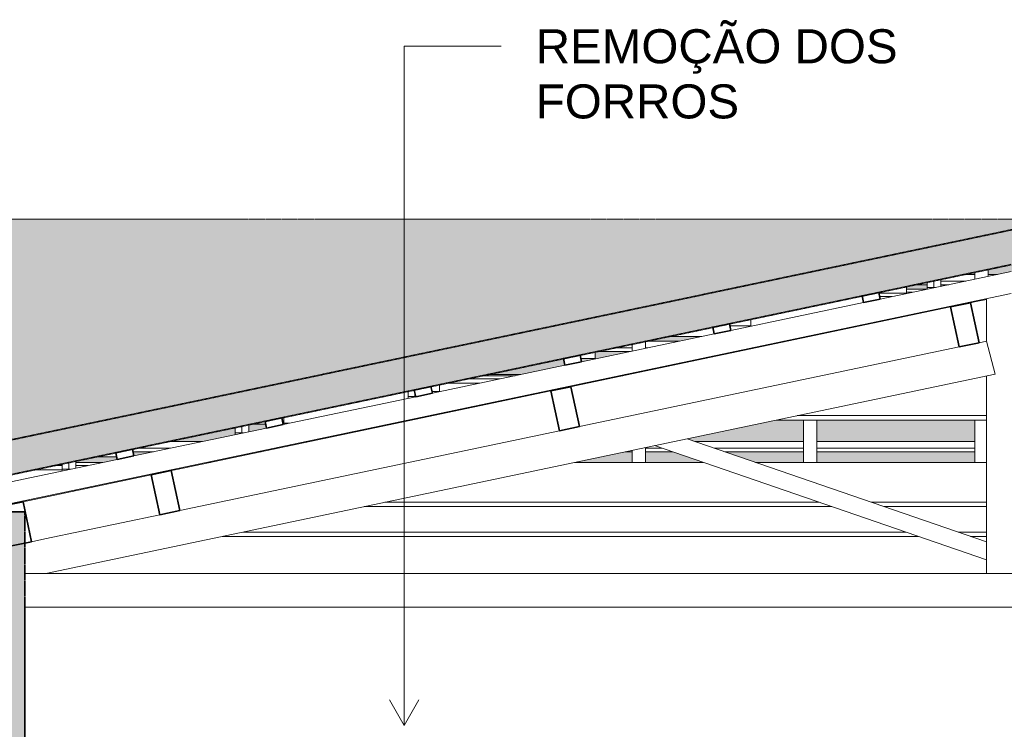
# Model space of a CAD drawing. Header units: millimetres. Extents: x -32613 to 52917, y -2150 to 8528.
# Tile 146 of 256: x 29880 to 32774, y 4690 to 6775. Entities that reach past the tile are written whole.
import ezdxf

# ---------------------------------------------------------------- set-up
doc = ezdxf.new("R2010")
doc.units = ezdxf.units.MM
doc.linetypes.add('_Tracejado médio', pattern=[4, 3, -1])
for name, color, linetype, lineweight in [('A-GENM', 13, 'Continuous', 18), ('A-GLAZ-CWMG', 51, 'Continuous', 18), ('A-ROOF', 132, 'Continuous', 25), ('A-ROOF-PATT', 132, 'Continuous', 25), ('A-WALL', 113, 'Continuous', 25), ('A-WALL-PATT', 111, 'Continuous', 70), ('G-ANNO-TEXT', 231, 'Continuous', 9)]:
    doc.layers.add(name, color=color, linetype=linetype, lineweight=lineweight)
doc.styles.add('Arial_3', font='arial.ttf', dxfattribs={"height": 100})

# ---------------------------------------------------------------- blocks, each defined once
blk = doc.blocks.new('Rectangular Mullion - 6x12 cm-3934083-CORTE B - MANTER _ DEMOLIR')
at = {"layer": 'A-GLAZ-CWMG'}
for p, q in [((14404.8, 5728.7), (14502, 5728.7)), ((14808.6, 5728.7), (14818.4, 5728.7)), ((15269.8, 5598.7), (15886.8, 5598.7)), ((15886.8, 5611.5), (15330.4, 5611.5))]:
    blk.add_line(p, q, dxfattribs=at)
blk = doc.blocks.new('Rectangular Mullion - 6x12 cm-3934084-CORTE B - MANTER _ DEMOLIR')
at = {"layer": 'A-GLAZ-CWMG'}
blk.add_line((15652, 5983.2), (15712.4, 5983.2), dxfattribs=at)
blk = doc.blocks.new('Rectangular Mullion - 6x12 cm-3933646-CORTE B - MANTER _ DEMOLIR')
at = {"layer": 'A-GLAZ-CWMG'}
for p, q in [((14397.7, 5706.8), (14300.5, 5706.8)), ((14458.3, 5719.6), (14361.1, 5719.6)), ((14714.1, 5706.8), (14704.2, 5706.8)), ((14726.3, 5711.5), (14726.3, 5709.4)), ((13839.3, 5589.6), (13822.1, 5589.6)), ((14155.6, 5589.6), (14145.8, 5589.6))]:
    blk.add_line(p, q, dxfattribs=at)
blk = doc.blocks.new('Rectangular Mullion - 2x5 cm-4253628-CORTE B - MANTER _ DEMOLIR')
at = {"layer": 'A-GLAZ-CWMG'}
for p, q in [((13485.4, 5535.7), (13582.7, 5535.7)), ((13889.2, 5535.7), (13899, 5535.7)), ((15030, 5535.7), (15348.9, 5535.7)), ((15388.9, 5535.7), (15852.3, 5535.7)), ((13378.9, 5505.5), (13439.1, 5505.5)), ((13489.6, 5516.1), (13392.4, 5516.1)), ((13745.6, 5505.5), (13755.5, 5505.5)), ((13806, 5516.1), (13796.1, 5516.1)), ((14825.9, 5505.5), (14845.4, 5505.5)), ((14933.2, 5516.1), (14885.4, 5516.1)), ((14885.4, 5505.5), (14964, 5505.5)), ((15348.9, 5516.1), (15086.8, 5516.1)), ((15117.6, 5505.5), (15348.9, 5505.5)), ((15852.3, 5516.1), (15388.9, 5516.1)), ((15388.9, 5505.5), (15852.3, 5505.5))]:
    blk.add_line(p, q, dxfattribs=at)
blk = doc.blocks.new('Rectangular Mullion - 2x5 cm-4253648-CORTE B - MANTER _ DEMOLIR')
at = {"layer": 'A-GLAZ-CWMG'}
for p, q in [((14420.2, 5732), (14517.5, 5732)), ((14824, 5732), (14833.8, 5732))]:
    blk.add_line(p, q, dxfattribs=at)
blk = doc.blocks.new('Rectangular Mullion - 2x5 cm-4253649-CORTE B - MANTER _ DEMOLIR')
at = {"layer": 'A-GLAZ-CWMG'}
for p, q in [((14887.6, 5830.1), (14984.8, 5830.1)), ((15291.4, 5830.1), (15301.2, 5830.1)), ((14744.1, 5800), (14841.3, 5800)), ((14845.4, 5810.6), (14794.6, 5810.6)), ((14891.8, 5810.6), (14885.4, 5810.6)), ((15147.8, 5800), (15157.7, 5800)), ((15208.1, 5810.6), (15198.3, 5810.6))]:
    blk.add_line(p, q, dxfattribs=at)
blk = doc.blocks.new('Rectangular Mullion - 2x5 cm-4253651-CORTE B - MANTER _ DEMOLIR')
at = {"layer": 'A-GLAZ-CWMG'}
for p, q in [((15822.4, 6026.4), (15852.3, 6026.4)), ((15892.3, 6026.4), (15919.6, 6026.4)), ((15678.9, 5996.3), (15712.4, 5996.3)), ((15826.6, 6006.9), (15752.4, 6006.9)), ((15752.4, 5996.3), (15776.1, 5996.3))]:
    blk.add_line(p, q, dxfattribs=at)
blk = doc.blocks.new('Rectangular Mullion - 2x5 cm-4253676-CORTE B - MANTER _ DEMOLIR')
at = {"layer": 'A-GLAZ-CWMG'}
blk.add_line((13330.9, 5490.8), (13271.6, 5490.8), dxfattribs=at)
blk = doc.blocks.new('Rectangular Mullion - 2x5 cm-4253678-CORTE B - MANTER _ DEMOLIR')
at = {"layer": 'A-GLAZ-CWMG'}
for p, q in [((13768.6, 5586.8), (13729, 5586.8)), ((13822.1, 5586.8), (13819.7, 5586.8)), ((13822.1, 5606.4), (13822.1, 5586.8))]:
    blk.add_line(p, q, dxfattribs=at)
blk = doc.blocks.new('Rectangular Mullion - 2x5 cm-4253680-CORTE B - MANTER _ DEMOLIR')
at = {"layer": 'A-GLAZ-CWMG'}
for p, q in [((14279.6, 5702.4), (14279.6, 5682.9)), ((14187.5, 5682.9), (14186.5, 5682.9)), ((14279.6, 5682.9), (14257.5, 5682.9))]:
    blk.add_line(p, q, dxfattribs=at)
blk = doc.blocks.new('Rectangular Mullion - 2x5 cm-4253682-CORTE B - MANTER _ DEMOLIR')
at = {"layer": 'A-GLAZ-CWMG'}
for p, q in [((14737.1, 5798.5), (14737.1, 5779)), ((14737.1, 5779), (14695.2, 5779))]:
    blk.add_line(p, q, dxfattribs=at)
blk = doc.blocks.new('Rectangular Mullion - 2x5 cm-4253684-CORTE B - MANTER _ DEMOLIR')
at = {"layer": 'A-GLAZ-CWMG'}
for p, q in [((15194.5, 5875), (15132.9, 5875)), ((15194.5, 5894.6), (15194.5, 5875))]:
    blk.add_line(p, q, dxfattribs=at)
blk = doc.blocks.new('Rectangular Mullion - 2x5 cm-4253686-CORTE B - MANTER _ DEMOLIR')
at = {"layer": 'A-GLAZ-CWMG'}
for p, q in [((15652, 5990.7), (15652, 5971.1)), ((15652, 5971.1), (15570.7, 5971.1))]:
    blk.add_line(p, q, dxfattribs=at)
blk = doc.blocks.new('Rectangular Mullion - 2x5 cm-4253688-CORTE B - MANTER _ DEMOLIR')
at = {"layer": 'A-GLAZ-CWMG', "lineweight": 35}
for p, q in [((13377.3, 5513), (13328.4, 5502.7)), ((13328.4, 5502.7), (13332.5, 5483.1)), ((13381.4, 5493.4), (13377.3, 5513)), ((13332.5, 5483.1), (13381.4, 5493.4))]:
    blk.add_line(p, q, dxfattribs=at)
blk = doc.blocks.new('Rectangular Mullion - 2x5 cm-4253689-CORTE B - MANTER _ DEMOLIR')
at = {"layer": 'A-GLAZ-CWMG', "lineweight": 35}
for p, q in [((13815.9, 5605.1), (13767, 5594.8)), ((13767, 5594.8), (13771.1, 5575.2)), ((13771.1, 5575.2), (13820, 5585.5)), ((13820, 5585.5), (13815.9, 5605.1))]:
    blk.add_line(p, q, dxfattribs=at)
blk = doc.blocks.new('Rectangular Mullion - 2x5 cm-3922801-CORTE B - MANTER _ DEMOLIR')
at = {"layer": 'A-GLAZ-CWMG', "lineweight": 35}
for p, q in [((14254.5, 5697.2), (14205.5, 5686.9)), ((14205.5, 5686.9), (14209.6, 5667.3)), ((14209.6, 5667.3), (14258.6, 5677.6)), ((14258.6, 5677.6), (14254.5, 5697.2))]:
    blk.add_line(p, q, dxfattribs=at)
blk = doc.blocks.new('Rectangular Mullion - 2x5 cm-4253690-CORTE B - MANTER _ DEMOLIR')
at = {"layer": 'A-GLAZ-CWMG', "lineweight": 35}
for p, q in [((14693, 5789.3), (14644.1, 5779)), ((14697.1, 5769.7), (14693, 5789.3)), ((14644.1, 5779), (14648.2, 5759.4)), ((14648.2, 5759.4), (14697.1, 5769.7))]:
    blk.add_line(p, q, dxfattribs=at)
blk = doc.blocks.new('Rectangular Mullion - 2x5 cm-4253691-CORTE B - MANTER _ DEMOLIR')
at = {"layer": 'A-GLAZ-CWMG', "lineweight": 35}
for p, q in [((15131.6, 5881.4), (15082.7, 5871.1)), ((15135.7, 5861.8), (15131.6, 5881.4)), ((15082.7, 5871.1), (15086.8, 5851.5)), ((15086.8, 5851.5), (15135.7, 5861.8))]:
    blk.add_line(p, q, dxfattribs=at)
blk = doc.blocks.new('Rectangular Mullion - 2x5 cm-4253692-CORTE B - MANTER _ DEMOLIR')
at = {"layer": 'A-GLAZ-CWMG', "lineweight": 35}
for p, q in [((15570.2, 5973.5), (15521.3, 5963.2)), ((15521.3, 5963.2), (15525.4, 5943.6)), ((15574.3, 5953.9), (15570.2, 5973.5)), ((15525.4, 5943.6), (15574.3, 5953.9))]:
    blk.add_line(p, q, dxfattribs=at)
blk = doc.blocks.new('Rectangular Mullion - 6x12 cm-3933656-CORTE B - MANTER _ DEMOLIR')
at = {"layer": 'A-GLAZ-CWMG'}
for p, q in [((15521.7, 5961.3), (15512, 5961.3)), ((15609.2, 5961.3), (15572.8, 5961.3)), ((15669.8, 5974), (15652, 5974)), ((15050.8, 5844), (14953.6, 5844)), ((15367.2, 5844), (15357.3, 5844))]:
    blk.add_line(p, q, dxfattribs=at)
blk = doc.blocks.new('Rectangular Mullion - 6x12 cm-3934015-CORTE B - MANTER _ DEMOLIR')
at = {"layer": 'A-GLAZ-CWMG', "lineweight": 35}
for p, q in [((14665.9, 5696.7), (14607.2, 5684.4)), ((14607.2, 5684.4), (14631.8, 5566.9)), ((14690.6, 5579.3), (14665.9, 5696.7)), ((14631.8, 5566.9), (14690.6, 5579.3))]:
    blk.add_line(p, q, dxfattribs=at)
blk = doc.blocks.new('Rectangular Mullion - 6x12 cm 2-3933724-CORTE B - MANTER _ DEMOLIR')
at = {"layer": 'A-GLAZ-CWMG'}
for p, q in [((15851.3, 5945.7), (15840.3, 5943.3)), ((15781.5, 5931), (14676.9, 5699))]:
    blk.add_line(p, q, dxfattribs=at)
blk = doc.blocks.new('Rectangular Mullion - 4x6_3-V9-CORTE B - MANTER _ DEMOLIR')
at = {"layer": 'A-GLAZ-CWMG'}
for p, q in [((15852.3, 6032.7), (15852.3, 6012.3)), ((15892.3, 6020.7), (15892.3, 6041.1)), ((15852.3, 5474.3), (15852.3, 5598.7))]:
    blk.add_line(p, q, dxfattribs=at)
blk = doc.blocks.new('Rectangular Mullion - 4x6_3-V10-CORTE B - MANTER _ DEMOLIR')
at = {"layer": 'A-GLAZ-CWMG'}
for p, q in [((15348.9, 5840.1), (15348.9, 5842.2)), ((15348.9, 5474.3), (15348.9, 5598.7)), ((15388.9, 5474.3), (15388.9, 5598.7))]:
    blk.add_line(p, q, dxfattribs=at)
blk = doc.blocks.new('Rectangular Mullion - 4x6_3-V11-CORTE B - MANTER _ DEMOLIR')
at = {"layer": 'A-GLAZ-CWMG'}
for p, q in [((14845.4, 5800.8), (14845.4, 5821.3)), ((14885.4, 5809.2), (14885.4, 5829.7)), ((14845.4, 5734.4), (14845.4, 5736.5)), ((14885.4, 5742.8), (14885.4, 5744.9)), ((14845.4, 5474.3), (14845.4, 5509.6)), ((14885.4, 5474.3), (14885.4, 5518))]:
    blk.add_line(p, q, dxfattribs=at)
blk = doc.blocks.new('Rectangular Mullion - 4x6_3-3931065-CORTE B - MANTER _ DEMOLIR')
at = {"layer": 'A-GLAZ-CWMG'}
for p, q in [((13170.8, 5469.6), (13170.8, 5454.3)), ((13190.8, 5454.3), (13190.8, 5473.8)), ((13210.8, 5457.6), (13210.8, 5478)), ((13170.8, 5454.3), (13170.8, 5449.2)), ((13190.8, 5454.3), (13170.8, 5454.3)), ((13195.1, 5454.3), (13190.8, 5454.3)), ((13208.5, 5392.7), (13210.8, 5392.7))]:
    blk.add_line(p, q, dxfattribs=at)
blk = doc.blocks.new('Rectangular Mullion - 4x6_3-3931066-CORTE B - MANTER _ DEMOLIR')
at = {"layer": 'A-GLAZ-CWMG'}
for p, q in [((13719.2, 5564.3), (13719.2, 5584.8)), ((13679.2, 5576.4), (13679.2, 5561)), ((13679.2, 5561), (13679.2, 5555.9)), ((13699.2, 5561), (13679.2, 5561)), ((13699.2, 5561), (13699.2, 5580.6)), ((13703.4, 5561), (13699.2, 5561)), ((13716.8, 5499.5), (13719.2, 5499.5))]:
    blk.add_line(p, q, dxfattribs=at)
blk = doc.blocks.new('Rectangular Mullion - 4x6_3-3931067-CORTE B - MANTER _ DEMOLIR')
at = {"layer": 'A-GLAZ-CWMG'}
for p, q in [((14187.5, 5683.1), (14187.5, 5667.8)), ((14207.5, 5667.8), (14207.5, 5677.6)), ((14187.5, 5667.8), (14187.5, 5662.7)), ((14207.5, 5667.8), (14187.5, 5667.8)), ((14209.5, 5667.8), (14207.5, 5667.8)), ((14225.1, 5606.2), (14227.5, 5606.2))]:
    blk.add_line(p, q, dxfattribs=at)
blk = doc.blocks.new('Rectangular Mullion - 4x6_3-3925301-CORTE B - MANTER _ DEMOLIR')
at = {"layer": 'A-GLAZ-CWMG'}
for p, q in [((15712.4, 6003.3), (15712.4, 5988)), ((15732.4, 5988), (15732.4, 6007.5)), ((15752.4, 5991.3), (15752.4, 6011.7)), ((15712.4, 5988), (15712.4, 5982.9)), ((15732.4, 5988), (15712.4, 5988)), ((15736.7, 5988), (15732.4, 5988)), ((15750, 5926.4), (15752.4, 5926.4))]:
    blk.add_line(p, q, dxfattribs=at)
blk = doc.blocks.new('Rectangular Mullion - 4x6_3-3931220-CORTE B - MANTER _ DEMOLIR')
at = {"layer": 'A-GLAZ-CWMG'}
for p, q in [((15574.3, 5953.9), (15959.6, 6034.8)), ((12903.6, 5328.7), (15959, 5970.3)), ((15135.7, 5861.8), (15525.4, 5943.6)), ((14697.1, 5769.7), (15086.8, 5851.5)), ((14258.6, 5677.6), (14648.2, 5759.4)), ((13820, 5585.5), (14209.6, 5667.3)), ((13381.4, 5493.4), (13771.1, 5575.2)), ((12942.8, 5401.3), (13332.5, 5483.1))]:
    blk.add_line(p, q, dxfattribs=at)
blk = doc.blocks.new('Rectangular Mullion - 6x12 cm-4082038-CORTE B - MANTER _ DEMOLIR')
at = {"layer": 'A-GLAZ-CWMG'}
for p, q in [((13210.8, 5474.3), (13290.5, 5474.3)), ((13597, 5474.3), (13606.8, 5474.3)), ((14677.3, 5474.3), (15054.7, 5474.3)), ((15208.2, 5474.3), (15886.8, 5474.3)), ((15395.2, 5357), (14118.9, 5357)), ((15886.8, 5357), (15548.8, 5357)), ((14058.3, 5344.3), (15432.2, 5344.3)), ((15585.8, 5344.3), (15886.8, 5344.3))]:
    blk.add_line(p, q, dxfattribs=at)
blk = doc.blocks.new('Rectangular Mullion - 6x12 cm-4090282-CORTE B - MANTER _ DEMOLIR')
at = {"layer": 'A-GLAZ-CWMG'}
for p, q in [((13170.8, 5452.4), (13088.9, 5452.4)), ((13170.8, 5465.1), (13149.5, 5465.1)), ((13246.7, 5465.1), (13210.8, 5465.1)), ((13502.5, 5452.4), (13492.7, 5452.4)), ((13514.8, 5457), (13514.8, 5455))]:
    blk.add_line(p, q, dxfattribs=at)
blk = doc.blocks.new('Rectangular Mullion - 6x12 cm 2-3933760-CORTE B - MANTER _ DEMOLIR')
at = {"layer": 'A-GLAZ-CWMG'}
for p, q in [((15886.8, 5953.1), (15851.3, 5945.7)), ((16039.4, 5862.5), (16036.8, 5862))]:
    blk.add_line(p, q, dxfattribs=at)
blk = doc.blocks.new('Rectangular Mullion - 6x12 cm-3934024-CORTE B - MANTER _ DEMOLIR')
at = {"layer": 'A-GLAZ-CWMG', "lineweight": 35}
for p, q in [((15840.3, 5943.3), (15781.6, 5931)), ((15865, 5825.9), (15840.3, 5943.3)), ((15781.6, 5931), (15806.2, 5813.6)), ((15806.2, 5813.6), (15865, 5825.9))]:
    blk.add_line(p, q, dxfattribs=at)
blk = doc.blocks.new('Rectangular Mullion - 6x12 cm 2-4252870-CORTE B - MANTER _ DEMOLIR')
at = {"layer": 'A-GLAZ-CWMG'}
for p, q in [((14607.2, 5684.4), (13502.5, 5452.4)), ((14676.9, 5699), (14665.9, 5696.7))]:
    blk.add_line(p, q, dxfattribs=at)
blk = doc.blocks.new('Rectangular Mullion - 6x12 cm-4252792-CORTE B - MANTER _ DEMOLIR')
at = {"layer": 'A-GLAZ-CWMG', "lineweight": 35}
for p, q in [((13491.5, 5450.1), (13432.8, 5437.8)), ((13516.2, 5332.7), (13491.5, 5450.1)), ((13432.8, 5437.8), (13457.5, 5320.3)), ((13457.5, 5320.3), (13516.2, 5332.7))]:
    blk.add_line(p, q, dxfattribs=at)
blk = doc.blocks.new('tesoura6 - tesoura-4029236-CORTE B - MANTER _ DEMOLIR')
at = {"layer": 'A-GENM'}
for p, q in [((15886.8, 5955.2), (15886.8, 5830.5)), ((15886.8, 5830.5), (15865, 5825.9)), ((15912.9, 5733.8), (15886.8, 5830.5)), ((15806.2, 5813.6), (14690.6, 5579.3)), ((13122.4, 5147.8), (15912.9, 5733.8)), ((15886.8, 5728.3), (15886.8, 5147.8)), ((14631.8, 5566.9), (13516.2, 5332.7)), ((15886.8, 5240.7), (15007.1, 5543.6)), ((14911.7, 5523.5), (15886.8, 5187.8)), ((13457.5, 5320.3), (13119.6, 5249.4)), ((15886.8, 5187.8), (15886.8, 5240.7)), ((13061.1, 5147.8), (13122.4, 5147.8)), ((18544.9, 5147.8), (13122.4, 5147.8)), ((15886.8, 5147.8), (16036.8, 5147.8))]:
    blk.add_line(p, q, dxfattribs=at)
blk = doc.blocks.new('Rectangular Mullion - 6x12 cm-4082020-CORTE B - MANTER _ DEMOLIR')
at = {"layer": 'A-GLAZ-CWMG'}
for p, q in [((13053.3, 5358.1), (13043.5, 5358.1)), ((13065.5, 5362.7), (13065.5, 5360.6))]:
    blk.add_line(p, q, dxfattribs=at)
blk = doc.blocks.new('Rectangular Mullion - 6x12 cm-4082041-CORTE B - MANTER _ DEMOLIR')
at = {"layer": 'A-GLAZ-CWMG'}
for p, q in [((15649.7, 5269.4), (13701.7, 5269.4)), ((15886.8, 5269.4), (15803.3, 5269.4)), ((13641.1, 5256.7), (15686.6, 5256.7)), ((15840.2, 5256.7), (15886.8, 5256.7))]:
    blk.add_line(p, q, dxfattribs=at)
blk = doc.blocks.new('Rectangular Mullion - 6x12 cm 2-4252872-CORTE B - MANTER _ DEMOLIR')
at = {"layer": 'A-GLAZ-CWMG'}
for p, q in [((13502.5, 5452.4), (13491.5, 5450.1)), ((13432.8, 5437.8), (13055.9, 5358.6)), ((13119.6, 5249.4), (13080.6, 5241.2))]:
    blk.add_line(p, q, dxfattribs=at)
blk = doc.blocks.new('Rectangular Mullion - 6x12 cm-4252868-CORTE B - MANTER _ DEMOLIR')
at = {"layer": 'A-GLAZ-CWMG', "lineweight": 35}
for p, q in [((13055.9, 5358.6), (12997.2, 5346.3)), ((13080.6, 5241.2), (13055.9, 5358.6)), ((12997.2, 5346.3), (13021.8, 5228.8)), ((13021.8, 5228.8), (13080.6, 5241.2))]:
    blk.add_line(p, q, dxfattribs=at)

msp = doc.modelspace()

# ---------------------------------------------------------------- hatches: boundary and pattern name
at = {"layer": 'A-ROOF-PATT', "lineweight": 18}
h = msp.add_hatch(color=21, dxfattribs=at)
h.paths.add_polyline_path([(35958.263, 5328.7), (35980.459, 5425.206), (32795.483, 6157.751), (29306.485, 5425.061), (29326.707, 5328.765), (29335.037, 5328.876), (32794.507, 6055.365), (35953.918, 5328.7)], flags=0)
h.paths.add_polyline_path([(23907.309, 5328.765), (23910.387, 5328.876), (23934.434, 5425.061), (18802.37, 6708.077), (14050.459, 5425.061), (14076.459, 5328.765), (14077.439, 5328.765), (18803.338, 6604.758), (23906.864, 5328.876)], flags=0)
at = {"layer": 'A-ROOF-PATT'}
h = msp.add_hatch(color=254, dxfattribs=at)
h.paths.add_polyline_path([(14475.15, 5431.887), (14536.024, 5431.887), (14808.763, 5505.526), (14804.5, 5505.526), (14804.5, 5525.072), (14459.371, 5431.887)], flags=0)
h.paths.add_polyline_path([(17078.399, 5474.313), (17078.399, 5505.526), (16614.906, 5505.526), (16614.906, 5474.313), (16968.869, 5474.313)], flags=0)
h.paths.add_polyline_path([(17118.399, 5474.313), (17581.892, 5474.313), (17581.892, 5505.526), (17118.399, 5505.526)], flags=0)
h.paths.add_polyline_path([(20642.852, 5474.313), (21106.346, 5474.313), (21106.346, 5505.526), (20642.852, 5505.526)], flags=0)
h.paths.add_polyline_path([(20602.852, 5474.313), (20602.852, 5505.526), (20139.359, 5505.526), (20139.359, 5474.313), (20317.064, 5474.313)], flags=0)
h.paths.add_polyline_path([(30124.814, 5474.313), (30166.832, 5483.137), (30165.231, 5490.759), (30105.909, 5490.759), (30045.188, 5478.008), (30045.188, 5474.313)], flags=0)
h.paths.add_polyline_path([(30431.357, 5474.313), (30441.183, 5474.313), (30589.819, 5505.526), (30579.993, 5505.526), (30463.547, 5481.073)], flags=0)
h.paths.add_polyline_path([(23325.117, 5474.313), (23259.332, 5490.759), (23181.151, 5490.759), (23181.151, 5505.526), (23160.319, 5505.526), (23160.319, 5494.917), (23242.735, 5474.313)], flags=0)
h.paths.add_polyline_path([(31679.706, 5474.313), (31679.706, 5505.526), (31660.289, 5505.526), (31511.653, 5474.313), (31535.935, 5474.313)], flags=0)
h.paths.add_polyline_path([(31719.706, 5474.313), (31889.001, 5474.313), (31798.351, 5505.526), (31719.706, 5505.526)], flags=0)
h.paths.add_polyline_path([(22479.881, 5474.313), (22523.76, 5474.313), (22471.845, 5487.291), (22469.349, 5476.946)], flags=0)
h.paths.add_polyline_path([(32042.579, 5474.313), (32183.199, 5474.313), (32183.199, 5505.526), (31951.928, 5505.526), (32000.893, 5488.666)], flags=0)
h.paths.add_polyline_path([(32223.199, 5474.313), (32686.692, 5474.313), (32686.692, 5505.526), (32223.199, 5505.526)], flags=0)
h.paths.add_polyline_path([(35320.819, 5474.313), (35249.313, 5490.759), (35244.159, 5490.759), (35244.159, 5474.313)], flags=0)
h.paths.add_polyline_path([(32871.163, 5474.313), (33190.186, 5474.313), (33190.186, 5505.526), (32871.163, 5505.526)], flags=0)
h.paths.add_polyline_path([(22067.57, 5474.313), (21942.716, 5505.526), (21649.839, 5505.526), (21649.839, 5474.313), (22037.333, 5474.313)], flags=0)
h.paths.add_polyline_path([(33230.186, 5474.313), (33549.747, 5474.313), (33640.398, 5505.526), (33230.186, 5505.526)], flags=0)
h.paths.add_polyline_path([(21609.839, 5474.313), (21609.839, 5505.526), (21146.346, 5505.526), (21146.346, 5474.313), (21546.941, 5474.313)], flags=0)
h.paths.add_polyline_path([(16111.412, 5474.313), (16574.906, 5474.313), (16574.906, 5505.526), (16111.412, 5505.526), (16111.412, 5497.715)], flags=0)
h.paths.add_polyline_path([(16071.412, 5474.313), (16071.412, 5505.526), (15902.191, 5505.526), (15786.585, 5474.313), (16012.496, 5474.313)], flags=0)
h.paths.add_polyline_path([(20099.359, 5474.313), (20099.359, 5505.526), (19800.916, 5505.526), (19710.265, 5474.313)], flags=0)
h.paths.add_polyline_path([(17621.892, 5474.313), (17895.941, 5474.313), (17805.291, 5505.526), (17621.892, 5505.526)], flags=0)
h.paths.add_polyline_path([(18049.519, 5474.313), (18085.386, 5474.313), (18085.386, 5505.526), (17958.868, 5505.526)], flags=0)
h.paths.add_polyline_path([(18125.386, 5474.313), (18588.879, 5474.313), (18588.879, 5505.526), (18125.386, 5505.526)], flags=0)
h.paths.add_polyline_path([(18628.879, 5474.313), (18728.103, 5474.313), (18728.103, 5505.526), (18628.879, 5505.526), (18628.879, 5490.497)], flags=0)
h.paths.add_polyline_path([(34449.147, 5474.313), (34313.437, 5505.526), (34269.902, 5505.526), (34405.613, 5474.313)], flags=0)
h.paths.add_polyline_path([(18878.103, 5474.313), (19092.372, 5474.313), (19092.372, 5505.526), (18878.103, 5505.526), (18878.103, 5500.879)], flags=0)
h.paths.add_polyline_path([(33733.679, 5474.313), (33959.478, 5474.313), (33823.768, 5505.526), (33793.975, 5505.526), (33733.679, 5484.764)], flags=0)
h.paths.add_polyline_path([(19556.688, 5474.313), (19595.866, 5487.803), (19595.866, 5505.526), (19132.372, 5505.526), (19132.372, 5474.313)], flags=0)
h.paths.add_polyline_path([(35204.159, 5480.497), (35204.159, 5490.759), (35163.703, 5490.759), (35163.703, 5505.526), (35128.368, 5505.526), (35128.368, 5497.929), (35163.703, 5489.802)], flags=0)
h.paths.add_polyline_path([(22411.055, 5491.519), (22413.636, 5501.844), (22398.906, 5505.526), (22355.027, 5505.526)], flags=0)
h.paths.add_polyline_path([(30215.765, 5493.412), (30273.449, 5505.526), (30213.221, 5505.526)], flags=0)
h.paths.add_polyline_path([(19635.866, 5501.576), (19647.338, 5505.526), (19635.866, 5505.526)], flags=0)
h.paths.add_polyline_path([(23120.319, 5504.917), (23120.319, 5505.526), (23117.881, 5505.526)], flags=0)
h.paths.add_polyline_path([(32223.199, 5535.672), (32686.692, 5535.672), (32686.692, 5598.743), (32223.199, 5598.743), (32223.199, 5543.569)], flags=0)
h.paths.add_polyline_path([(18628.879, 5535.672), (18728.103, 5535.672), (18728.103, 5598.743), (18628.879, 5598.743)], flags=0)
h.paths.add_polyline_path([(20099.359, 5535.672), (20099.359, 5598.743), (20071.638, 5598.743), (19888.467, 5535.672)], flags=0)
h.paths.add_polyline_path([(32871.163, 5535.672), (33190.186, 5535.672), (33190.186, 5598.743), (32871.163, 5598.743)], flags=0)
h.paths.add_polyline_path([(22278.321, 5535.672), (22153.332, 5566.92), (22153.332, 5555.95), (22234.442, 5535.672)], flags=0)
h.paths.add_polyline_path([(20701.85, 5535.672), (21106.346, 5535.672), (21106.346, 5598.743), (20642.852, 5598.743), (20642.852, 5535.672)], flags=0)
h.paths.add_polyline_path([(18472.249, 5535.672), (18588.879, 5535.672), (18588.879, 5598.743), (18125.386, 5598.743), (18125.386, 5535.672)], flags=0)
h.paths.add_polyline_path([(19702.126, 5535.672), (19734.889, 5535.672), (19918.06, 5598.743), (19635.866, 5598.743), (19635.866, 5535.672)], flags=0)
h.paths.add_polyline_path([(33230.186, 5535.672), (33692.697, 5535.672), (33418.476, 5598.743), (33230.186, 5598.743)], flags=0)
h.paths.add_polyline_path([(21822.131, 5535.672), (21649.839, 5578.746), (21649.839, 5535.672)], flags=0)
h.paths.add_polyline_path([(21609.839, 5535.672), (21609.839, 5588.746), (21569.848, 5598.743), (21146.346, 5598.743), (21146.346, 5535.672), (21546.941, 5535.672)], flags=0)
h.paths.add_polyline_path([(31864.377, 5535.672), (32183.199, 5535.672), (32183.199, 5598.743), (32104.18, 5598.743), (31841.444, 5543.569), (31859.565, 5537.33)], flags=0)
h.paths.add_polyline_path([(14843.763, 5535.672), (14920.416, 5535.672), (15027.827, 5564.673), (15022.619, 5583.963), (14900.605, 5551.02)], flags=0)
h.paths.add_polyline_path([(16071.412, 5535.672), (16071.412, 5551.216), (16013.844, 5535.672)], flags=0)
h.paths.add_polyline_path([(20139.359, 5535.672), (20602.852, 5535.672), (20602.852, 5598.743), (20139.359, 5598.743), (20139.359, 5553.416)], flags=0)
h.paths.add_polyline_path([(16627.434, 5535.672), (17078.399, 5535.672), (17078.399, 5598.743), (16614.906, 5598.743), (16614.906, 5535.672)], flags=0)
h.paths.add_polyline_path([(35026.612, 5535.672), (35035.669, 5535.672), (35036.56, 5539.547), (34831.617, 5586.829), (34746.006, 5586.829), (34746.006, 5589.559), (34735.459, 5589.559), (34735.459, 5588.298), (34964.266, 5535.672)], flags=0)
h.paths.add_polyline_path([(34138.831, 5535.672), (34182.366, 5535.672), (34114.791, 5551.215), (34112.604, 5541.705)], flags=0)
h.paths.add_polyline_path([(23079.678, 5535.672), (23019.002, 5550.842), (23015.209, 5535.672), (23055.027, 5535.672)], flags=0)
h.paths.add_polyline_path([(30319.782, 5535.672), (30417.003, 5535.672), (30513.506, 5555.938), (30513.506, 5576.355), (30336.888, 5539.265)], flags=0)
h.paths.add_polyline_path([(30723.546, 5535.672), (30733.373, 5535.672), (30989.975, 5589.559), (30980.149, 5589.559), (30731.437, 5537.33)], flags=0)
h.paths.add_polyline_path([(16574.906, 5535.672), (16574.906, 5598.743), (16247.439, 5598.743), (16111.412, 5562.016), (16111.412, 5535.672), (16418.363, 5535.672)], flags=0)
h.paths.add_polyline_path([(18085.386, 5535.672), (18085.386, 5598.743), (17688.146, 5598.743), (17871.317, 5535.672)], flags=0)
h.paths.add_polyline_path([(18878.103, 5535.672), (19092.372, 5535.672), (19092.372, 5598.743), (18878.103, 5598.743)], flags=0)
h.paths.add_polyline_path([(17242.372, 5535.672), (17581.892, 5535.672), (17581.892, 5582.448), (17534.568, 5598.743), (17118.399, 5598.743), (17118.399, 5535.672)], flags=0)
h.paths.add_polyline_path([(17621.892, 5535.672), (17717.74, 5535.672), (17621.892, 5568.675)], flags=0)
h.paths.add_polyline_path([(19595.866, 5535.672), (19595.866, 5598.743), (19132.372, 5598.743), (19132.372, 5535.672)], flags=0)
h.paths.add_polyline_path([(22965.648, 5543.584), (22970.494, 5562.968), (22928.736, 5573.408), (22928.736, 5552.812), (22965.644, 5543.586)], flags=0)
h.paths.add_polyline_path([(34054.13, 5555.154), (34056.318, 5564.664), (33908.145, 5598.743), (33864.61, 5598.743), (34029.68, 5560.777)], flags=0)
h.paths.add_polyline_path([(22888.736, 5562.812), (22888.736, 5583.408), (22875.051, 5586.829), (22796.87, 5586.829), (22796.87, 5589.559), (22781.75, 5589.559), (22796.87, 5585.779)], flags=0)
h.paths.add_polyline_path([(30553.506, 5564.338), (30605.407, 5575.237), (30602.973, 5586.829), (30563.386, 5586.829), (30553.506, 5584.755)], flags=0)
h.paths.add_polyline_path([(22113.332, 5565.95), (22113.332, 5576.92), (22026.037, 5598.743), (21982.158, 5598.743), (22090.562, 5571.642)], flags=0)
h.paths.add_polyline_path([(15076.098, 5577.707), (15172.294, 5603.679), (15168.031, 5603.679), (15168.031, 5623.225), (15070.89, 5596.997)], flags=0)
h.paths.add_polyline_path([(30654.34, 5585.513), (30673.605, 5589.559), (30656.459, 5589.559), (30656.459, 5586.829), (30654.063, 5586.829)], flags=0)
h.paths.add_polyline_path([(15207.294, 5633.826), (15283.947, 5633.826), (15500.417, 5692.273), (15495.209, 5711.563), (15397.557, 5685.197)], flags=0)
h.paths.add_polyline_path([(34111.732, 5731.979), (34115.895, 5731.979), (34120.116, 5750.329), (34168.844, 5739.122), (34167.201, 5731.979), (34200.531, 5731.979), (34111.732, 5752.403), (34111.732, 5737.332)], flags=0)
h.paths.add_polyline_path([(20701.85, 5731.979), (21036.905, 5731.979), (20764.877, 5799.986), (20656.089, 5799.986), (20642.852, 5795.428), (20642.852, 5731.979)], flags=0)
h.paths.add_polyline_path([(17301.202, 5731.979), (17581.892, 5731.979), (17581.892, 5799.986), (17118.399, 5799.986), (17118.399, 5794.923), (17279.935, 5739.302)], flags=0)
h.paths.add_polyline_path([(17621.892, 5731.979), (18085.386, 5731.979), (18085.386, 5799.986), (17621.892, 5799.986), (17621.892, 5739.258)], flags=0)
h.paths.add_polyline_path([(19702.126, 5731.979), (20099.359, 5731.979), (20099.359, 5799.986), (19635.866, 5799.986), (19635.866, 5731.979)], flags=0)
h.paths.add_polyline_path([(15647.477, 5731.979), (15899.355, 5799.986), (15895.092, 5799.986), (15895.092, 5819.531), (15570.824, 5731.979)], flags=0)
h.paths.add_polyline_path([(20139.359, 5731.979), (20305.005, 5731.979), (20502.511, 5799.986), (20139.359, 5799.986), (20139.359, 5739.302)], flags=0)
h.paths.add_polyline_path([(21493.094, 5731.979), (21307.674, 5778.334), (21305.093, 5768.01), (21449.215, 5731.979)], flags=0)
h.paths.add_polyline_path([(20602.852, 5731.979), (20602.852, 5781.655), (20458.583, 5731.979)], flags=0)
h.paths.add_polyline_path([(18878.103, 5731.979), (19092.372, 5731.979), (19092.372, 5799.986), (18878.103, 5799.986), (18878.103, 5739.302)], flags=0)
h.paths.add_polyline_path([(22212.069, 5731.979), (22294.452, 5731.979), (22153.332, 5767.259), (22153.332, 5746.663), (22182.779, 5739.302)], flags=0)
h.paths.add_polyline_path([(18125.386, 5731.979), (18588.879, 5731.979), (18588.879, 5799.986), (18125.386, 5799.986), (18125.386, 5739.302)], flags=0)
h.paths.add_polyline_path([(18728.103, 5731.979), (18728.103, 5799.986), (18628.879, 5799.986), (18628.879, 5731.979)], flags=0)
h.paths.add_polyline_path([(33285.324, 5731.979), (33328.859, 5731.979), (33230.186, 5754.674), (33230.186, 5744.661), (33253.487, 5739.302)], flags=0)
h.paths.add_polyline_path([(19595.866, 5731.979), (19595.866, 5799.986), (19132.372, 5799.986), (19132.372, 5731.979)], flags=0)
h.paths.add_polyline_path([(16740.905, 5731.979), (17078.399, 5731.979), (17078.399, 5755.815), (16968.869, 5793.529), (16768.026, 5739.302)], flags=0)
h.paths.add_polyline_path([(31668.166, 5731.979), (31679.706, 5734.402), (31679.706, 5736.466), (31658.34, 5731.979)], flags=0)
h.paths.add_polyline_path([(17118.399, 5731.979), (17147.624, 5731.979), (17118.399, 5742.042), (17118.399, 5739.302)], flags=0)
h.paths.add_polyline_path([(31351.796, 5731.979), (31482.558, 5759.439), (31478.341, 5778.97), (31254.575, 5731.979)], flags=0)
h.paths.add_polyline_path([(34071.732, 5740.955), (34071.732, 5761.603), (33996.223, 5778.97), (33910.612, 5778.97), (33910.612, 5798.66), (33904.848, 5799.986), (33815.077, 5799.986), (33964.538, 5765.61)], flags=0)
h.paths.add_polyline_path([(31719.706, 5742.802), (31992.009, 5799.986), (31982.182, 5799.986), (31719.706, 5744.866)], flags=0)
h.paths.add_polyline_path([(33190.186, 5753.861), (33190.186, 5763.874), (33033.176, 5799.986), (32989.642, 5799.986)], flags=0)
h.paths.add_polyline_path([(22113.332, 5756.663), (22113.332, 5777.259), (22106.489, 5778.97), (22080.669, 5778.97), (22077.416, 5765.642), (22083.092, 5764.223)], flags=0)
h.paths.add_polyline_path([(31531.49, 5769.715), (31675.639, 5799.986), (31578.418, 5799.986), (31571.414, 5798.515), (31571.414, 5778.97), (31529.547, 5778.97)], flags=0)
h.paths.add_polyline_path([(22028.834, 5777.788), (22028.83, 5778.97), (22028.308, 5778.97), (22028.308, 5798.515), (22022.424, 5799.986), (21940.041, 5799.986), (22028.83, 5777.789)], flags=0)
h.paths.add_polyline_path([(21246.884, 5782.562), (21249.465, 5792.886), (21221.066, 5799.986), (21177.187, 5799.986)], flags=0)
h.paths.add_polyline_path([(20139.359, 5830.132), (20590.063, 5830.132), (20602.852, 5834.536), (20602.852, 5840.492), (20552.153, 5853.167), (20139.359, 5853.167), (20139.359, 5837.987)], flags=0)
h.paths.add_polyline_path([(18728.103, 5830.132), (18728.103, 5853.167), (18628.879, 5853.167), (18628.879, 5830.132)], flags=0)
h.paths.add_polyline_path([(20099.359, 5830.132), (20099.359, 5853.167), (19635.866, 5853.167), (19635.866, 5830.132), (19702.126, 5830.132)], flags=0)
h.paths.add_polyline_path([(19595.866, 5830.132), (19595.866, 5853.167), (19132.372, 5853.167), (19132.372, 5830.132)], flags=0)
h.paths.add_polyline_path([(18588.879, 5830.132), (18588.879, 5853.167), (18125.386, 5853.167), (18125.386, 5830.132), (18472.556, 5830.132)], flags=0)
h.paths.add_polyline_path([(32871.163, 5830.132), (32886.045, 5830.132), (32886.851, 5833.641), (32871.163, 5837.249)], flags=0)
h.paths.add_polyline_path([(19092.372, 5830.132), (19092.372, 5853.167), (18878.103, 5853.167), (18878.103, 5830.132), (19087.188, 5830.132)], flags=0)
h.paths.add_polyline_path([(17118.399, 5830.132), (17581.892, 5830.132), (17581.892, 5853.167), (17189.749, 5853.167), (17118.399, 5833.902)], flags=0)
h.paths.add_polyline_path([(21056.602, 5830.132), (21100.481, 5830.132), (21008.343, 5853.167), (20964.464, 5853.167), (21019.638, 5839.373)], flags=0)
h.paths.add_polyline_path([(32135.562, 5830.132), (32183.199, 5840.136), (32183.199, 5842.2), (32125.736, 5830.132)], flags=0)
h.paths.add_polyline_path([(15934.355, 5830.132), (15970.236, 5830.132), (15967.798, 5839.162)], flags=0)
h.paths.add_polyline_path([(18085.386, 5830.132), (18085.386, 5853.167), (17621.892, 5853.167), (17621.892, 5830.132), (17774.724, 5830.132)], flags=0)
h.paths.add_polyline_path([(33773.778, 5830.132), (33733.679, 5839.355), (33733.679, 5830.132)], flags=0)
h.paths.add_polyline_path([(21819.456, 5830.132), (21872.1, 5830.132), (21872.1, 5837.567), (21846.438, 5843.983), (21764.055, 5843.983)], flags=0)
h.paths.add_polyline_path([(31819.193, 5830.132), (31885.146, 5843.983), (31787.925, 5843.983), (31721.972, 5830.132)], flags=0)
h.paths.add_polyline_path([(16021.278, 5832.905), (16071.412, 5846.441), (16071.412, 5853.012), (16095.749, 5853.012), (16262.886, 5898.139), (16258.623, 5898.139), (16258.623, 5917.685), (16016.07, 5852.195)], flags=0)
h.paths.add_polyline_path([(33657.415, 5836.248), (33659.194, 5843.983), (33623.788, 5843.983), (33657.411, 5836.249)], flags=0)
h.paths.add_polyline_path([(16374.539, 5928.286), (16445.597, 5947.471), (16440.388, 5966.761), (16297.886, 5928.286)], flags=0)
h.paths.add_polyline_path([(16493.868, 5960.505), (16574.906, 5982.385), (16574.906, 5988.956), (16599.242, 5988.956), (16626.417, 5996.293), (16622.154, 5996.293), (16622.154, 6015.838), (16488.66, 5979.795), (16489.468, 5976.799)], flags=0)
h.paths.add_polyline_path([(18085.386, 5983.16), (18085.386, 5996.293), (17719.844, 5996.293), (17671.205, 5983.16), (17774.724, 5983.16)], flags=0)
h.paths.add_polyline_path([(19905.028, 5983.16), (20032.181, 5983.16), (19979.651, 5996.293), (19635.866, 5996.293), (19635.866, 5983.16), (19702.126, 5983.16)], flags=0)
h.paths.add_polyline_path([(21207.346, 5983.16), (21259.746, 5983.16), (21259.746, 5990.656), (21237.198, 5996.293), (21154.815, 5996.293), (21177.363, 5990.656)], flags=0)
h.paths.add_polyline_path([(18125.386, 5983.16), (18588.879, 5983.16), (18588.879, 5996.293), (18125.386, 5996.293)], flags=0)
h.paths.add_polyline_path([(18628.879, 5983.16), (18728.103, 5983.16), (18728.103, 5996.293), (18628.879, 5996.293)], flags=0)
h.paths.add_polyline_path([(19595.866, 5983.16), (19595.866, 5996.293), (19132.372, 5996.293), (19132.372, 5983.16)], flags=0)
h.paths.add_polyline_path([(33055.096, 5983.16), (33055.096, 5995.429), (33051.342, 5996.293), (32961.57, 5996.293), (33018.668, 5983.16)], flags=0)
h.paths.add_polyline_path([(32546.778, 5983.16), (32546.778, 5996.293), (32513.211, 5996.293), (32486.369, 5990.656), (32486.369, 5983.16)], flags=0)
h.paths.add_polyline_path([(19087.188, 5983.16), (19092.372, 5983.16), (19092.372, 5996.293), (18878.103, 5996.293), (18878.103, 5983.16)], flags=0)
h.paths.add_polyline_path([(32586.778, 5991.325), (32610.432, 5996.293), (32586.778, 5996.293)], flags=0)
h.paths.add_polyline_path([(32753.986, 6026.439), (32794.507, 6034.717), (32830.499, 6026.439), (32920.271, 6026.439), (32793.366, 6055.125), (32726.692, 6041.124), (32726.692, 6026.439)], flags=0)
h.paths.add_polyline_path([(18878.103, 6026.439), (19092.372, 6026.439), (19092.372, 6094.446), (18878.103, 6094.446)], flags=0)
h.paths.add_polyline_path([(32686.692, 6026.439), (32686.692, 6032.724), (32656.765, 6026.439)], flags=0)
h.paths.add_polyline_path([(19132.372, 6026.439), (19595.866, 6026.439), (19595.866, 6092.239), (19587.037, 6094.446), (19132.372, 6094.446)], flags=0)
h.paths.add_polyline_path([(18472.249, 6026.439), (18588.879, 6026.439), (18588.879, 6094.446), (18125.386, 6094.446), (18125.386, 6026.439)], flags=0)
h.paths.add_polyline_path([(19635.866, 6026.439), (19859.065, 6026.439), (19635.866, 6082.239)], flags=0)
h.paths.add_polyline_path([(21095.632, 6026.439), (21096.866, 6031.376), (20766.403, 6113.951), (20766.403, 6094.446), (20762.202, 6094.446), (21034.23, 6026.439), (21092.015, 6026.439)], flags=0)
h.paths.add_polyline_path([(18628.879, 6026.439), (18728.103, 6026.439), (18728.103, 6094.446), (18628.879, 6094.446)], flags=0)
h.paths.add_polyline_path([(17831.497, 6026.439), (18085.386, 6026.439), (18085.386, 6094.446), (18083.375, 6094.446)], flags=0)
h.paths.add_polyline_path([(16738.07, 6026.439), (16918.187, 6075.071), (16912.978, 6094.361), (16661.417, 6026.439)], flags=0)
h.paths.add_polyline_path([(16966.458, 6088.104), (16989.947, 6094.446), (16985.684, 6094.446), (16985.536, 6113.951), (16961.25, 6107.394), (16964.746, 6094.446)], flags=0)
h.paths.add_polyline_path([(17078.399, 6124.592), (17078.399, 6124.899), (17102.735, 6124.899), (17353.478, 6192.599), (17349.215, 6192.599), (17349.215, 6212.145), (17024.947, 6124.592)], flags=0)
h.paths.add_polyline_path([(20676.966, 6124.592), (20724, 6124.592), (20676.966, 6136.351), (20674.027, 6124.592)], flags=0)
h.paths.add_polyline_path([(20623.928, 6130.354), (20628.459, 6148.477), (20373.79, 6212.145), (20373.79, 6192.599), (20369.589, 6192.599), (20618.571, 6130.354), (20623.608, 6130.354)], flags=0)
h.paths.add_polyline_path([(17437.146, 6222.745), (17465.131, 6222.745), (17581.892, 6254.271), (17581.892, 6260.842), (17606.229, 6260.842), (17715.643, 6290.752), (17712.746, 6290.752), (17712.746, 6310.298), (17433.84, 6234.993), (17434.857, 6231.223)], flags=0)
h.paths.add_polyline_path([(20249.004, 6222.745), (20331.386, 6222.745), (20208.559, 6253.452), (20203.788, 6234.049), (20215.093, 6231.223)], flags=0)
h.paths.add_polyline_path([(18878.103, 6237.584), (19014.486, 6237.584), (18878.103, 6271.679)], flags=0)
h.paths.add_polyline_path([(18728.103, 6237.584), (18728.103, 6268.523), (18628.879, 6241.732), (18628.879, 6237.584)], flags=0)
h.paths.add_polyline_path([(20155.206, 6246.195), (20160.052, 6265.579), (19981.177, 6310.298), (19981.177, 6290.752), (19976.976, 6290.752), (20115.078, 6256.227), (20139.359, 6256.227), (20139.359, 6250.157), (20155.201, 6246.196)], flags=0)
h.paths.add_polyline_path([(17828.662, 6320.899), (17863.366, 6330.269), (17858.158, 6349.559), (17752.009, 6320.899), (17821.047, 6320.899)], flags=0)
h.paths.add_polyline_path([(19856.391, 6320.899), (19938.773, 6320.899), (19740.152, 6370.554), (19735.381, 6351.151), (19740.152, 6349.958)], flags=0)
h.paths.add_polyline_path([(17911.638, 6343.302), (18080.539, 6388.906), (18076.276, 6388.906), (18076.276, 6408.451), (17906.429, 6362.592), (17910.692, 6346.804)], flags=0)
h.paths.add_polyline_path([(19686.799, 6363.297), (19691.645, 6382.681), (19588.564, 6408.451), (19588.564, 6388.906), (19584.363, 6388.906), (19611.585, 6382.1), (19635.866, 6382.1), (19635.866, 6376.03), (19686.794, 6363.298)], flags=0)
h.paths.add_polyline_path([(19546.16, 6419.052), (19271.745, 6487.656), (19266.974, 6468.253), (19463.777, 6419.052)], flags=0)
h.paths.add_polyline_path([(18192.192, 6419.052), (18335.956, 6457.868), (18330.748, 6477.158), (18115.539, 6419.052), (18160.706, 6419.052)], flags=0)
h.paths.add_polyline_path([(18384.228, 6470.902), (18444.07, 6487.059), (18439.807, 6487.059), (18439.807, 6506.604), (18379.019, 6490.192), (18381.036, 6482.722)], flags=0)
h.paths.add_polyline_path([(19218.392, 6480.399), (19223.238, 6499.783), (19195.951, 6506.604), (19195.951, 6487.059), (19191.749, 6487.059), (19218.387, 6480.4)], flags=0)
h.paths.add_polyline_path([(19071.164, 6517.205), (19153.547, 6517.205), (18802.37, 6604.496), (18479.07, 6517.205), (18555.723, 6517.205), (18588.879, 6526.157), (18588.879, 6532.728), (18613.215, 6532.728), (18797.784, 6582.562), (18798.487, 6585.375), (18803.531, 6584.114), (18808.577, 6585.375), (18809.307, 6582.67), (18947.511, 6548.119)], flags=0)
msp.add_hatch(color=254, dxfattribs=at).paths.add_polyline_path([(26927.652, 5425.061), (29306.485, 5425.061), (32944.883, 6189.125), (20878.179, 6189.125), (23934.434, 5425.061), (26773.917, 5425.061)], flags=0)
at = {"layer": 'A-WALL-PATT', "lineweight": 18}
msp.add_hatch(color=21, dxfattribs=at).paths.add_polyline_path([(29895.459, 3163.6), (29895.459, 5328.7), (29595.459, 5328.7), (29595.459, 3163.6)], flags=0)

# ---------------------------------------------------------------- linework, layer by layer
at = {"layer": 'A-ROOF', "color": 30, "linetype": '_Tracejado médio', "lineweight": 18}
msp.add_line((20878.179, 6189.125), (32944.883, 6189.125), dxfattribs=at)
at = {"layer": 'A-ROOF', "color": 40, "linetype": '_Tracejado médio', "lineweight": 35}
for p, q in [((32795.483, 6157.751), (29306.485, 5425.061)), ((29334.508, 5328.765), (32794.507, 6055.365))]:
    msp.add_line(p, q, dxfattribs=at)
at = {"layer": 'A-WALL', "color": 40, "linetype": '_Tracejado médio', "lineweight": 35}
for p, q in [((29895.459, 5328.7), (29595.459, 5328.7)), ((29895.459, 3163.6), (29895.459, 5328.7))]:
    msp.add_line(p, q, dxfattribs=at)
at = {"layer": 'A-WALL', "lineweight": 18}
msp.add_line((35680.459, 5048.7), (29895.459, 5048.7), dxfattribs=at)
at = {"layer": 'G-ANNO-TEXT', "color": 7}
for p, q in [((31009.912, 6696.991), (31295.233, 6696.991)), ((31009.912, 4701.27), (31009.912, 6696.991)), ((31009.912, 4701.27), (30966.61, 4776.27)), ((31009.912, 4701.27), (31053.213, 4776.27))]:
    msp.add_line(p, q, dxfattribs=at)

# ---------------------------------------------------------------- block references
at = {"layer": 'A-GENM'}
msp.add_blockref('tesoura6 - tesoura-4029236-CORTE B - MANTER _ DEMOLIR', (16834.344, 0), dxfattribs=at)
at = {"layer": 'A-GLAZ-CWMG'}
for name in ['Rectangular Mullion - 2x5 cm-4253651-CORTE B - MANTER _ DEMOLIR', 'Rectangular Mullion - 4x6_3-3931220-CORTE B - MANTER _ DEMOLIR', 'Rectangular Mullion - 4x6_3-V9-CORTE B - MANTER _ DEMOLIR', 'Rectangular Mullion - 2x5 cm-4253686-CORTE B - MANTER _ DEMOLIR', 'Rectangular Mullion - 4x6_3-3925301-CORTE B - MANTER _ DEMOLIR', 'Rectangular Mullion - 6x12 cm-3934084-CORTE B - MANTER _ DEMOLIR', 'Rectangular Mullion - 6x12 cm-3933656-CORTE B - MANTER _ DEMOLIR', 'Rectangular Mullion - 2x5 cm-4253692-CORTE B - MANTER _ DEMOLIR', 'Rectangular Mullion - 6x12 cm 2-3933724-CORTE B - MANTER _ DEMOLIR', 'Rectangular Mullion - 6x12 cm-3934024-CORTE B - MANTER _ DEMOLIR', 'Rectangular Mullion - 6x12 cm 2-3933760-CORTE B - MANTER _ DEMOLIR', 'Rectangular Mullion - 2x5 cm-4253684-CORTE B - MANTER _ DEMOLIR', 'Rectangular Mullion - 2x5 cm-4253691-CORTE B - MANTER _ DEMOLIR', 'Rectangular Mullion - 2x5 cm-4253649-CORTE B - MANTER _ DEMOLIR', 'Rectangular Mullion - 4x6_3-V11-CORTE B - MANTER _ DEMOLIR', 'Rectangular Mullion - 4x6_3-V10-CORTE B - MANTER _ DEMOLIR', 'Rectangular Mullion - 2x5 cm-4253682-CORTE B - MANTER _ DEMOLIR', 'Rectangular Mullion - 2x5 cm-4253690-CORTE B - MANTER _ DEMOLIR', 'Rectangular Mullion - 2x5 cm-4253648-CORTE B - MANTER _ DEMOLIR', 'Rectangular Mullion - 6x12 cm-3934083-CORTE B - MANTER _ DEMOLIR', 'Rectangular Mullion - 6x12 cm-3933646-CORTE B - MANTER _ DEMOLIR', 'Rectangular Mullion - 2x5 cm-4253680-CORTE B - MANTER _ DEMOLIR', 'Rectangular Mullion - 6x12 cm 2-4252870-CORTE B - MANTER _ DEMOLIR', 'Rectangular Mullion - 4x6_3-3931067-CORTE B - MANTER _ DEMOLIR', 'Rectangular Mullion - 2x5 cm-3922801-CORTE B - MANTER _ DEMOLIR', 'Rectangular Mullion - 6x12 cm-3934015-CORTE B - MANTER _ DEMOLIR', 'Rectangular Mullion - 2x5 cm-4253678-CORTE B - MANTER _ DEMOLIR', 'Rectangular Mullion - 4x6_3-3931066-CORTE B - MANTER _ DEMOLIR', 'Rectangular Mullion - 2x5 cm-4253689-CORTE B - MANTER _ DEMOLIR', 'Rectangular Mullion - 2x5 cm-4253628-CORTE B - MANTER _ DEMOLIR', 'Rectangular Mullion - 2x5 cm-4253676-CORTE B - MANTER _ DEMOLIR', 'Rectangular Mullion - 2x5 cm-4253688-CORTE B - MANTER _ DEMOLIR', 'Rectangular Mullion - 6x12 cm-4082038-CORTE B - MANTER _ DEMOLIR', 'Rectangular Mullion - 4x6_3-3931065-CORTE B - MANTER _ DEMOLIR', 'Rectangular Mullion - 6x12 cm-4090282-CORTE B - MANTER _ DEMOLIR', 'Rectangular Mullion - 6x12 cm 2-4252872-CORTE B - MANTER _ DEMOLIR', 'Rectangular Mullion - 6x12 cm-4252792-CORTE B - MANTER _ DEMOLIR', 'Rectangular Mullion - 6x12 cm-4082041-CORTE B - MANTER _ DEMOLIR', 'Rectangular Mullion - 6x12 cm-4082020-CORTE B - MANTER _ DEMOLIR', 'Rectangular Mullion - 6x12 cm-4252868-CORTE B - MANTER _ DEMOLIR']:
    msp.add_blockref(name, (16834.344, 0), dxfattribs=at)

# ---------------------------------------------------------------- texts
at = {"layer": 'G-ANNO-TEXT', "color": 7, "char_height": 100, "attachment_point": 1, "style": 'Arial_3'}
for s, insert, width in [('REMOÇÃO DOS ', (31396.833, 6746.991), 1354.85188), ('FORROS', (31396.833, 6584.934), 733.54406)]:
    msp.add_mtext(s, dxfattribs=dict(at, insert=insert, width=width))

doc.saveas('drawing.dxf')
